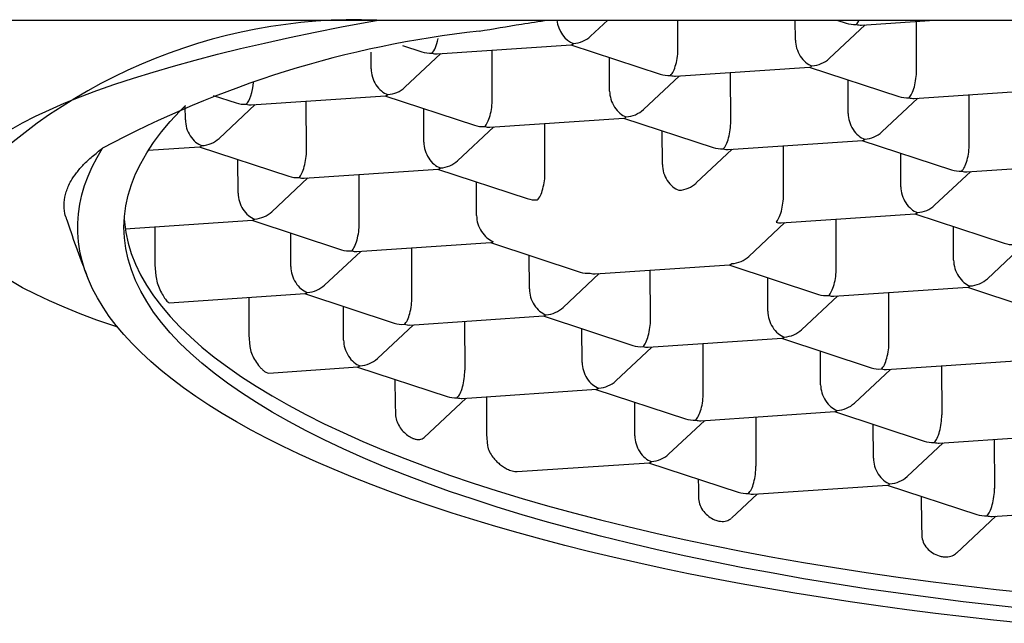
# Model space of a CAD drawing. Header units: millimetres. Extents: x 8 to 676, y 12 to 869.
# Tile 50 of 75: x 283.29 to 289.07, y 757.14 to 760.68. Entities that reach past the tile are written whole.
import ezdxf

# ---------------------------------------------------------------- set-up
doc = ezdxf.new("R2010")
doc.units = ezdxf.units.MM

msp = doc.modelspace()

# ---------------------------------------------------------------- linework, layer by layer
at = {"color": 7, "linetype": 'Continuous', "lineweight": 30}
for p, q in [((278.0672, 760.6752), (305.673, 760.6752)), ((286.6427, 760.5806), (286.7439, 760.6752)), ((287.1553, 760.5114), (287.1548, 760.6752)), ((287.8439, 760.5581), (287.8435, 760.6752)), ((288.042, 760.4497), (288.2538, 760.6478)), ((288.0873, 760.6752), (288.1413, 760.6575)), ((288.231, 760.6462), (288.6592, 760.6752)), ((288.5546, 760.3806), (288.5536, 760.6681)), ((285.54, 760.5258), (285.6523, 760.4889)), ((285.7419, 760.4777), (286.5284, 760.5309)), ((286.5257, 760.5308), (287.0515, 760.3581)), ((285.3549, 760.3895), (285.3545, 760.4867)), ((285.5529, 760.2812), (285.7647, 760.4792)), ((286.0655, 760.212), (286.0646, 760.4995)), ((286.7541, 760.2586), (286.7534, 760.456)), ((286.9522, 760.1503), (287.164, 760.3484)), ((287.1412, 760.3468), (287.9276, 760.4001)), ((287.4648, 760.0811), (287.4638, 760.3687)), ((287.9249, 760.3999), (288.4508, 760.2272)), ((288.1534, 760.1278), (288.1527, 760.3251)), ((284.4279, 760.2337), (284.5625, 760.1895)), ((284.6521, 760.1783), (285.4386, 760.2315)), ((285.4359, 760.2313), (285.9617, 760.0586)), ((288.5404, 760.2159), (289.3269, 760.2692)), ((288.864, 759.9503), (288.8631, 760.2378)), ((284.4631, 759.9818), (284.6749, 760.1798)), ((284.9757, 759.9126), (284.9748, 760.2001)), ((288.3514, 760.0194), (288.5632, 760.2175)), ((284.2651, 760.0901), (284.2648, 760.1723)), ((285.6643, 759.9592), (285.6636, 760.1565)), ((286.0514, 760.0474), (286.8378, 760.1007)), ((286.375, 759.7817), (286.374, 760.0692)), ((286.8351, 760.1005), (287.361, 759.9278)), ((285.8624, 759.8509), (286.0742, 760.0489)), ((287.0636, 759.8284), (287.0629, 760.0257)), ((287.4506, 759.9165), (288.2371, 759.9698)), ((288.2344, 759.9696), (288.7602, 759.7969)), ((284.0477, 759.9117), (284.3488, 759.9321)), ((284.3461, 759.9319), (284.8719, 759.7592)), ((287.2616, 759.72), (287.4734, 759.9181)), ((287.7742, 759.6509), (287.7733, 759.9384)), ((288.4628, 759.6975), (288.4621, 759.8948)), ((284.5745, 759.6598), (284.5738, 759.8571)), ((288.8498, 759.7857), (289.6363, 759.8389)), ((284.9616, 759.748), (285.748, 759.8012)), ((285.2852, 759.4823), (285.2842, 759.7698)), ((285.7453, 759.8011), (286.2712, 759.6284)), ((288.6609, 759.5892), (288.8727, 759.7872)), ((284.7726, 759.5515), (284.9844, 759.7495)), ((285.9738, 759.5289), (285.9731, 759.7263)), ((287.76, 759.4862), (288.5465, 759.5395)), ((288.5438, 759.5393), (289.0697, 759.3666)), ((283.9121, 759.4513), (284.6582, 759.5018)), ((284.6555, 759.5016), (285.1814, 759.329)), ((287.5711, 759.2898), (287.7829, 759.4878)), ((288.0837, 759.2206), (288.0827, 759.5081)), ((284.0854, 759.463), (284.0861, 759.2411)), ((284.884, 759.2295), (284.8833, 759.4268)), ((288.7723, 759.2672), (288.7716, 759.4645)), ((285.271, 759.3177), (286.0575, 759.371)), ((286.0548, 759.3708), (286.5806, 759.1981)), ((285.082, 759.1212), (285.2938, 759.3192)), ((285.5946, 759.052), (285.5937, 759.3396)), ((288.9703, 759.1589), (289.1821, 759.3569)), ((286.2832, 759.0987), (286.2825, 759.296)), ((284.0861, 759.2411), (284.091, 759.1758)), ((286.6702, 759.1868), (287.4567, 759.2401)), ((286.9939, 758.9212), (286.9929, 759.2087)), ((287.454, 759.2399), (287.9799, 759.0672)), ((286.4813, 758.9903), (286.6931, 759.1884)), ((287.6825, 758.9678), (287.6818, 759.1651)), ((288.0695, 759.056), (288.856, 759.1092)), ((288.3931, 758.7903), (288.3922, 759.0778)), ((288.8533, 759.109), (289.3791, 758.9363)), ((284.1706, 759.0176), (284.9677, 759.0715)), ((284.6371, 759.0492), (284.6378, 758.8273)), ((284.965, 759.0714), (285.4908, 758.8987)), ((287.8805, 758.8595), (288.0923, 759.0575)), ((285.1934, 758.7992), (285.1927, 758.9966)), ((285.5804, 758.8874), (286.3669, 758.9407)), ((285.9031, 758.9093), (285.9041, 758.6217)), ((286.3642, 758.9405), (286.8901, 758.7678)), ((285.3915, 758.6909), (285.6033, 758.889)), ((286.5927, 758.6684), (286.592, 758.8657)), ((284.6378, 758.8273), (284.6429, 758.762)), ((286.9797, 758.7565), (287.7662, 758.8098)), ((287.7635, 758.8096), (288.2893, 758.6369)), ((286.7907, 758.5601), (287.0025, 758.7581)), ((287.3033, 758.4909), (287.3024, 758.7784)), ((287.9919, 758.5375), (287.9912, 758.7348)), ((288.3789, 758.6257), (289.1654, 758.6789)), ((284.7541, 758.6058), (285.2771, 758.6413)), ((285.2744, 758.6411), (285.8003, 758.4684)), ((288.19, 758.4292), (288.4018, 758.6272)), ((288.7016, 758.6475), (288.7026, 758.36)), ((285.4948, 758.5687), (285.4952, 758.4277)), ((285.8899, 758.4571), (286.6764, 758.5104)), ((286.6737, 758.5102), (287.1995, 758.3375)), ((285.6662, 758.2281), (285.9127, 758.4587)), ((286.031, 758.4667), (286.0317, 758.2448)), ((285.4952, 758.4277), (285.4972, 758.3637)), ((286.9021, 758.2381), (286.9014, 758.4354)), ((287.1002, 758.1298), (287.312, 758.3278)), ((287.2891, 758.3263), (288.0756, 758.3795)), ((287.6118, 758.3481), (287.6128, 758.0606)), ((288.0729, 758.3793), (288.5988, 758.2066)), ((288.3014, 758.1072), (288.3007, 758.3045)), ((286.0317, 758.2448), (286.0374, 758.1795)), ((288.6884, 758.1954), (289.4749, 758.2486)), ((289.011, 758.2172), (289.012, 757.9297)), ((288.4994, 757.9989), (288.7112, 758.1969)), ((286.2111, 758.0276), (286.9858, 758.0801)), ((286.9831, 758.0799), (287.509, 757.9072)), ((287.2745, 757.9842), (287.2747, 757.9327)), ((287.2747, 757.9327), (287.2765, 757.8685)), ((287.5986, 757.896), (288.3851, 757.9492)), ((288.3824, 757.949), (288.9082, 757.7763)), ((287.4686, 757.7546), (287.6214, 757.8975)), ((288.5828, 757.8832), (288.5834, 757.7171)), ((288.9978, 757.7651), (289.7843, 757.8184)), ((288.7895, 757.5505), (289.0206, 757.7666)), ((288.5834, 757.7171), (288.585, 757.6528))]:
    msp.add_line(p, q, dxfattribs=at)
at = {"color": 7, "linetype": 'Continuous', "lineweight": 30, "flags": 128}
for points in [[(283.2407, 760.0331), (283.3106, 760.0722), (283.3863, 760.1109), (283.4678, 760.1493), (283.5551, 760.1873), (283.6481, 760.2249), (283.7468, 760.2621), (283.851, 760.2988), (283.9607, 760.335), (284.0758, 760.3707), (284.1963, 760.4058), (284.322, 760.4404), (284.4529, 760.4744), (284.5889, 760.5079), (284.7299, 760.5406), (284.8757, 760.5728), (285.0264, 760.6042), (285.1818, 760.635), (285.3417, 760.665), (285.3979, 760.6752)], [(289.2177, 757.2208), (289.0218, 757.2419), (288.8279, 757.2645), (288.6361, 757.2887), (288.4465, 757.3143), (288.2592, 757.3414), (288.0745, 757.37), (287.8923, 757.4001), (287.7129, 757.4316), (287.5363, 757.4644), (287.3627, 757.4987), (287.1922, 757.5344), (287.0249, 757.5713), (286.861, 757.6096), (286.7005, 757.6492), (286.5435, 757.69), (286.3902, 757.732), (286.2406, 757.7753), (286.095, 757.8197), (285.9532, 757.8653), (285.8156, 757.912), (285.6821, 757.9597), (285.5528, 758.0085), (285.4279, 758.0583), (285.3074, 758.1091), (285.1914, 758.1609), (285.08, 758.2135), (284.9733, 758.267), (284.8713, 758.3214), (284.774, 758.3765), (284.6817, 758.4324), (284.5943, 758.4891), (284.5119, 758.5464), (284.4345, 758.6043), (284.3623, 758.6629), (284.2951, 758.722), (284.2332, 758.7816), (284.1766, 758.8418), (284.1252, 758.9023), (284.0791, 758.9633), (284.0384, 759.0246), (284.003, 759.0862), (283.9731, 759.1482), (283.9485, 759.2103), (283.9294, 759.2726), (283.9158, 759.3351), (283.9076, 759.3977), (283.9048, 759.4603), (283.9076, 759.523), (283.9158, 759.5856), (283.9294, 759.6482), (283.9485, 759.7106), (283.9731, 759.7729), (284.003, 759.835), (284.0384, 759.8969), (284.0791, 759.9584), (284.1252, 760.0197), (284.1766, 760.0806), (284.2332, 760.141), (284.2668, 760.1743)], [(289.18, 757.1384), (289.0071, 757.1565), (288.8356, 757.1758), (288.6657, 757.1962), (288.4973, 757.2177), (288.3306, 757.2403), (288.1657, 757.2641), (288.0027, 757.289), (287.8415, 757.3149), (287.6824, 757.342), (287.5253, 757.3701), (287.3704, 757.3992), (287.2178, 757.4294), (287.0674, 757.4606), (286.9194, 757.4928), (286.7739, 757.526), (286.631, 757.5602), (286.4906, 757.5953), (286.3529, 757.6314), (286.218, 757.6683), (286.0858, 757.7062), (285.9566, 757.745), (285.8303, 757.7846), (285.7069, 757.8251), (285.5867, 757.8664), (285.4695, 757.9085), (285.3556, 757.9514), (285.2449, 757.995), (285.1375, 758.0394), (285.0334, 758.0845), (284.9327, 758.1303), (284.8355, 758.1768), (284.7417, 758.2239), (284.6515, 758.2716), (284.5649, 758.3199), (284.4819, 758.3689), (284.4026, 758.4183), (284.327, 758.4683), (284.2552, 758.5189), (284.1871, 758.5698), (284.1229, 758.6213), (284.0624, 758.6732), (284.0059, 758.7254), (283.9533, 758.7781), (283.9046, 758.8311), (283.8599, 758.8844), (283.8191, 758.938), (283.7824, 758.9919), (283.7497, 759.0461), (283.721, 759.1004), (283.6963, 759.155), (283.6757, 759.2097), (283.6592, 759.2645), (283.6468, 759.3195), (283.6384, 759.3745), (283.6342, 759.4296), (283.634, 759.4847), (283.6379, 759.5399), (283.6459, 759.595), (283.658, 759.65), (283.6742, 759.705), (283.6945, 759.7598), (283.7188, 759.8145), (283.7471, 759.8691), (283.7795, 759.9234)], [(283.9063, 759.5056), (283.9072, 759.4931), (283.9154, 759.4305), (283.9291, 759.368), (283.9482, 759.3057), (283.9727, 759.2435), (284.0027, 759.1816), (284.038, 759.12), (284.0788, 759.0587), (284.1249, 758.9977), (284.1762, 758.9371), (284.2329, 758.877), (284.2948, 758.8174), (284.3619, 758.7583), (284.4342, 758.6997), (284.5116, 758.6418), (284.594, 758.5844), (284.6814, 758.5278), (284.7737, 758.4719), (284.8709, 758.4168), (284.9729, 758.3624), (285.0797, 758.3089), (285.1911, 758.2563), (285.3071, 758.2045), (285.4276, 758.1537), (285.5525, 758.1039), (285.6818, 758.0551), (285.8153, 758.0074), (285.9529, 757.9607), (286.0946, 757.9151), (286.2403, 757.8707), (286.3899, 757.8274), (286.5432, 757.7854), (286.7001, 757.7446), (286.8607, 757.705), (287.0246, 757.6667), (287.1919, 757.6297), (287.3624, 757.5941), (287.536, 757.5598), (287.7126, 757.527), (287.892, 757.4955), (288.0741, 757.4654), (288.2589, 757.4368), (288.4462, 757.4097), (288.6358, 757.3841), (288.8276, 757.3599), (289.0215, 757.3373), (289.2174, 757.3162)], [(283.8684, 758.8738), (283.851, 758.8797), (283.7468, 758.9164), (283.6481, 758.9536), (283.5551, 758.9912), (283.4678, 759.0292), (283.3863, 759.0676), (283.3106, 759.1063), (283.2407, 759.1454)]]:
    msp.add_lwpolyline(points, dxfattribs=at)
at = {"color": 7, "linetype": 'Continuous', "lineweight": 30}
for centre, radius, start, end in [((285.27, 757.4836), 3.1938, 87.86941, 138.71559), ((286.6485, 754.5918), 6.0546, 96.24851, 118.28516)]:
    msp.add_arc(centre, radius, start, end, dxfattribs=at)
for centre, major_axis, ratio, start_param, end_param in [((286.5415, 760.6571), (-0.0513, 0.1181), 0.695464, 1.130231, 2.587535), ((288.2009, 760.7695), (0.1388, 0.0306), 0.833227, 4.094576, 4.533352), ((288.2009, 760.7695), (0.0158, 0.1261), 0.327601, 3.516613, 3.910216), ((288.2009, 760.7695), (-0.0513, 0.1181), 0.695464, 2.587535, 2.898801), ((286.5415, 760.6571), (0.1388, 0.0306), 0.833227, 4.533352, 5.330202), ((285.7119, 760.6009), (0.0158, 0.1261), 0.327601, 3.516613, 4.478816), ((286.5415, 760.6571), (0.0158, 0.1261), 0.327601, 3.205347, 3.516613), ((287.9408, 760.5262), (-0.0513, 0.1181), 0.695464, 1.016738, 2.587535), ((285.7119, 760.6009), (0.1388, 0.0306), 0.833227, 4.094576, 4.533352), ((285.7119, 760.6009), (-0.0513, 0.1181), 0.695464, 2.587535, 2.898801), ((287.1111, 760.4701), (0.0158, 0.1261), 0.327601, 3.516613, 5.08741), ((287.9408, 760.5262), (0.0158, 0.1261), 0.327601, 3.205347, 3.516613), ((287.9408, 760.5262), (0.1388, 0.0306), 0.833227, 4.533352, 5.330202), ((285.4517, 760.3577), (-0.0513, 0.1181), 0.695464, 1.016738, 2.587535), ((287.1111, 760.4701), (0.1388, 0.0306), 0.833227, 4.094576, 4.533352), ((287.1111, 760.4701), (-0.0513, 0.1181), 0.695464, 2.587535, 2.898801), ((288.5103, 760.3392), (0.0158, 0.1261), 0.327601, 3.516613, 5.08741), ((284.6221, 760.3015), (0.0158, 0.1261), 0.327601, 3.516613, 4.823601), ((285.4517, 760.3577), (0.0158, 0.1261), 0.327601, 3.205347, 3.516613), ((285.4517, 760.3577), (0.1388, 0.0306), 0.833227, 4.533352, 5.330202), ((286.851, 760.2268), (-0.0513, 0.1181), 0.695464, 1.016738, 2.587535), ((284.6221, 760.3015), (0.1388, 0.0306), 0.833227, 4.094576, 4.533352), ((284.6221, 760.3015), (-0.0513, 0.1181), 0.695464, 2.587535, 2.898801), ((286.0213, 760.1707), (0.0158, 0.1261), 0.327601, 3.516613, 5.08741), ((288.5103, 760.3392), (0.1388, 0.0306), 0.833227, 4.094576, 4.533352), ((288.5103, 760.3392), (-0.0513, 0.1181), 0.695464, 2.587535, 2.898801), ((286.851, 760.2268), (0.1388, 0.0306), 0.833227, 4.533352, 5.330202), ((288.2502, 760.096), (-0.0513, 0.1181), 0.695464, 1.016738, 2.587535), ((284.3619, 760.0583), (-0.0513, 0.1181), 0.695464, 1.016738, 2.587535), ((286.0213, 760.1707), (0.1388, 0.0306), 0.833227, 4.094576, 4.533352), ((286.851, 760.2268), (0.0158, 0.1261), 0.327601, 3.205347, 3.516613), ((287.4205, 760.0398), (0.0158, 0.1261), 0.327601, 3.516613, 5.08741), ((286.0213, 760.1707), (-0.0513, 0.1181), 0.695464, 2.587535, 2.898801), ((288.2502, 760.096), (0.1388, 0.0306), 0.833227, 4.533352, 5.330202), ((284.3619, 760.0583), (0.1388, 0.0306), 0.833227, 4.533352, 5.330202), ((285.7612, 759.9274), (-0.0513, 0.1181), 0.695464, 1.016738, 2.587535), ((288.2502, 760.096), (0.0158, 0.1261), 0.327601, 3.205347, 3.516613), ((288.8198, 759.9089), (0.0158, 0.1261), 0.327601, 3.516613, 5.08741), ((284.3619, 760.0583), (0.0158, 0.1261), 0.327601, 3.205347, 3.516613), ((284.9315, 759.8712), (0.0158, 0.1261), 0.327601, 3.516613, 5.08741), ((287.4205, 760.0398), (0.1388, 0.0306), 0.833227, 4.094576, 4.533352), ((287.4205, 760.0398), (-0.0513, 0.1181), 0.695464, 2.587535, 2.898801), ((285.7612, 759.9274), (0.1388, 0.0306), 0.833227, 4.533352, 5.330202), ((287.1604, 759.7965), (-0.0513, 0.1181), 0.695464, 1.016738, 2.587535), ((285.7612, 759.9274), (0.0158, 0.1261), 0.327601, 3.205347, 3.516613), ((286.3307, 759.7404), (0.0158, 0.1261), 0.327601, 3.516613, 5.08741), ((288.8198, 759.9089), (0.1388, 0.0306), 0.833227, 4.094576, 4.533352), ((288.8198, 759.9089), (-0.0513, 0.1181), 0.695464, 2.587535, 2.898801), ((284.9315, 759.8712), (0.1388, 0.0306), 0.833227, 4.094576, 4.533352), ((284.9315, 759.8712), (-0.0513, 0.1181), 0.695464, 2.587535, 2.898801), ((287.1604, 759.7965), (0.1388, 0.0306), 0.833227, 4.533352, 5.330202), ((284.6714, 759.628), (-0.0513, 0.1181), 0.695464, 1.016738, 2.587535), ((288.5597, 759.6657), (-0.0513, 0.1181), 0.695464, 1.016738, 2.587535), ((286.3307, 759.7404), (0.1388, 0.0306), 0.833227, 4.094576, 4.533352), ((287.73, 759.6095), (0.0158, 0.1261), 0.327601, 3.516613, 5.08741), ((284.6714, 759.628), (0.1388, 0.0306), 0.833227, 4.533352, 5.330202), ((288.5597, 759.6657), (0.0158, 0.1261), 0.327601, 3.205347, 3.516613), ((288.5597, 759.6657), (0.1388, 0.0306), 0.833227, 4.533352, 5.330202), ((284.6714, 759.628), (0.0158, 0.1261), 0.327601, 3.205347, 3.516613), ((285.2409, 759.441), (0.0158, 0.1261), 0.327601, 3.516613, 5.08741), ((286.0706, 759.4971), (-0.0513, 0.1181), 0.695464, 1.016738, 2.587535), ((287.73, 759.6095), (-0.0513, 0.1181), 0.695464, 2.587535, 2.898801), ((286.0706, 759.4971), (0.0158, 0.1261), 0.327601, 3.205347, 3.516613), ((289.1292, 759.4786), (0.1388, 0.0306), 0.833227, 4.094576, 4.533352), ((285.2409, 759.441), (0.1388, 0.0306), 0.833227, 4.094576, 4.533352), ((285.2409, 759.441), (-0.0513, 0.1181), 0.695464, 2.587535, 2.898801), ((287.4699, 759.3663), (0.1388, 0.0306), 0.833227, 4.533352, 5.330202), ((288.8691, 759.2354), (-0.0513, 0.1181), 0.695464, 1.016738, 2.587535), ((284.9808, 759.1977), (-0.0513, 0.1181), 0.695464, 1.016738, 2.587535), ((286.6402, 759.3101), (0.1388, 0.0306), 0.833227, 4.094576, 4.533352), ((287.4699, 759.3663), (0.0158, 0.1261), 0.327601, 3.205347, 3.516613), ((288.0394, 759.1792), (0.0158, 0.1261), 0.327601, 3.516613, 5.08741), ((286.6402, 759.3101), (-0.0513, 0.1181), 0.695464, 2.587535, 2.898801), ((288.8691, 759.2354), (0.1388, 0.0306), 0.833227, 4.533352, 5.330202), ((284.9808, 759.1977), (0.0158, 0.1261), 0.327601, 3.205347, 3.516613), ((284.9808, 759.1977), (0.1388, 0.0306), 0.833227, 4.533352, 5.330202), ((286.3801, 759.0668), (-0.0513, 0.1181), 0.695464, 1.016738, 2.587535), ((288.8691, 759.2354), (0.0158, 0.1261), 0.327601, 3.205347, 3.516613), ((285.5504, 759.0107), (0.0158, 0.1261), 0.327601, 3.516613, 5.08741), ((288.0394, 759.1792), (0.1388, 0.0306), 0.833227, 4.094576, 4.533352), ((288.0394, 759.1792), (-0.0513, 0.1181), 0.695464, 2.587535, 2.898801), ((286.3801, 759.0668), (0.1388, 0.0306), 0.833227, 4.533352, 5.330202), ((287.7793, 758.936), (-0.0513, 0.1181), 0.695464, 1.016738, 2.587535), ((286.3801, 759.0668), (0.0158, 0.1261), 0.327601, 3.205347, 3.516613), ((286.9496, 758.8798), (0.0158, 0.1261), 0.327601, 3.516613, 5.08741), ((285.5504, 759.0107), (0.1388, 0.0306), 0.833227, 4.094576, 4.533352), ((285.5504, 759.0107), (-0.0513, 0.1181), 0.695464, 2.587535, 2.898801), ((287.7793, 758.936), (0.1388, 0.0306), 0.833227, 4.533352, 5.330202), ((285.2903, 758.7674), (-0.0513, 0.1181), 0.695464, 1.016738, 2.587535), ((287.7793, 758.936), (0.0158, 0.1261), 0.327601, 3.205347, 3.516613), ((288.3489, 758.7489), (0.0158, 0.1261), 0.327601, 3.516613, 5.08741), ((286.9496, 758.8798), (0.1388, 0.0306), 0.833227, 4.094576, 4.533352), ((286.9496, 758.8798), (-0.0513, 0.1181), 0.695464, 2.587535, 2.898801), ((285.2903, 758.7674), (0.1388, 0.0306), 0.833227, 4.533352, 5.330202), ((285.2903, 758.7674), (0.0158, 0.1261), 0.327601, 3.205347, 3.516613), ((285.8598, 758.5804), (0.0158, 0.1261), 0.327601, 3.516613, 5.08741), ((286.6895, 758.6366), (-0.0513, 0.1181), 0.695464, 1.016738, 2.587535), ((288.3489, 758.7489), (0.1388, 0.0306), 0.833227, 4.094576, 4.533352), ((288.3489, 758.7489), (-0.0513, 0.1181), 0.695464, 2.587535, 2.898801), ((286.6895, 758.6366), (0.1388, 0.0306), 0.833227, 4.533352, 5.330202), ((286.6895, 758.6366), (0.0158, 0.1261), 0.327601, 3.205347, 3.516613), ((288.0888, 758.5057), (-0.0513, 0.1181), 0.695464, 1.016738, 2.587535), ((285.8598, 758.5804), (0.1388, 0.0306), 0.833227, 4.094576, 4.533352), ((285.8598, 758.5804), (-0.0513, 0.1181), 0.695464, 2.587535, 2.898801), ((287.2591, 758.4495), (0.0158, 0.1261), 0.327601, 3.516613, 5.08741), ((288.0888, 758.5057), (0.0158, 0.1261), 0.327601, 3.205347, 3.516613), ((288.0888, 758.5057), (0.1388, 0.0306), 0.833227, 4.533352, 5.330202), ((287.2591, 758.4495), (0.1388, 0.0306), 0.833227, 4.094576, 4.533352), ((287.2591, 758.4495), (-0.0513, 0.1181), 0.695464, 2.587535, 2.898801), ((288.6583, 758.3186), (0.0158, 0.1261), 0.327601, 3.516613, 5.08741), ((286.999, 758.2063), (-0.0513, 0.1181), 0.695464, 1.016738, 2.587535), ((288.6583, 758.3186), (0.1388, 0.0306), 0.833227, 4.094576, 4.533352), ((288.6583, 758.3186), (-0.0513, 0.1181), 0.695464, 2.587535, 2.898801), ((286.999, 758.2063), (0.1388, 0.0306), 0.833227, 4.533352, 5.330202), ((288.3982, 758.0754), (-0.0513, 0.1181), 0.695464, 1.016738, 2.587535), ((286.999, 758.2063), (0.0158, 0.1261), 0.327601, 3.205347, 3.516613), ((287.5685, 758.0192), (0.0158, 0.1261), 0.327601, 3.516613, 5.08741), ((288.3982, 758.0754), (0.1388, 0.0306), 0.833227, 4.533352, 5.330202), ((288.3982, 758.0754), (0.0158, 0.1261), 0.327601, 3.205347, 3.516613), ((288.9678, 757.8884), (0.0158, 0.1261), 0.327601, 3.516613, 5.08741), ((287.5685, 758.0192), (0.1388, 0.0306), 0.833227, 4.094576, 4.533352), ((287.5685, 758.0192), (-0.0513, 0.1181), 0.695464, 2.587535, 2.898801), ((288.9678, 757.8884), (0.1388, 0.0306), 0.833227, 4.094576, 4.533352), ((288.9678, 757.8884), (-0.0513, 0.1181), 0.695464, 2.587535, 2.898801)]:
    msp.add_ellipse(centre, major_axis=major_axis, ratio=ratio, start_param=start_param, end_param=end_param, dxfattribs=at)
for points, knots in [([(285.9896, 760.6104), (286.0714, 760.6244), (286.2017, 760.6467), (286.3397, 760.6675), (286.391, 760.6752)], [0, 0, 0, 0, 0.628189, 1, 1, 1, 1]), ([(283.5703, 759.5035), (283.5658, 759.5161), (283.5538, 759.5499), (283.552, 759.605), (283.5635, 759.6686), (283.5896, 759.727), (283.6252, 759.7802), (283.667, 759.8283), (283.7175, 759.8761), (283.7588, 759.9077), (283.7795, 759.9234)], [0, 0, 0, 0, 0.089633, 0.239979, 0.390398, 0.540744, 0.655526, 0.770372, 0.885219, 1, 1, 1, 1]), ([(283.5691, 759.5031), (283.5794, 759.4728), (283.609, 759.3858), (283.6492, 759.276), (283.6802, 759.1969), (283.6894, 759.1736)], [0, 0, 0, 0, 0.273444, 0.785948, 1, 1, 1, 1]), ([(284.091, 759.1758), (284.0937, 759.1622), (284.0991, 759.135), (284.1154, 759.0943), (284.1312, 759.0645), (284.144, 759.0446), (284.1534, 759.0318), (284.1635, 759.0202), (284.168, 759.0186), (284.1706, 759.0177)], [0, 0, 0, 0, 0.177312, 0.35429, 0.53964, 0.633056, 0.729502, 0.838305, 1, 1, 1, 1]), ([(284.6429, 758.762), (284.6458, 758.7488), (284.6516, 758.7226), (284.6708, 758.6838), (284.6907, 758.6548), (284.7085, 758.6346), (284.7233, 758.6205), (284.74, 758.6082), (284.749, 758.6067), (284.7541, 758.6059)], [0, 0, 0, 0, 0.166403, 0.332206, 0.513795, 0.612503, 0.714155, 0.840091, 1, 1, 1, 1]), ([(285.4972, 758.3637), (285.4989, 758.3517), (285.5023, 758.3278), (285.5197, 758.2921), (285.5433, 758.2617), (285.5705, 758.238), (285.5909, 758.2265), (285.6084, 758.2195), (285.6233, 758.2157), (285.6401, 758.2155), (285.6547, 758.2193), (285.6623, 758.2253), (285.6661, 758.2283)], [0, 0, 0, 0, 0.118593, 0.237342, 0.352919, 0.468353, 0.592863, 0.623508, 0.718832, 0.81714, 0.910185, 1, 1, 1, 1]), ([(286.0374, 758.1795), (286.0407, 758.1676), (286.0472, 758.1437), (286.0671, 758.114), (286.088, 758.0904), (286.1089, 758.0716), (286.131, 758.0555), (286.1556, 758.0412), (286.1783, 758.032), (286.1976, 758.0275), (286.2068, 758.0278), (286.2111, 758.0279)], [0, 0, 0, 0, 0.137889, 0.274768, 0.378439, 0.485069, 0.591187, 0.699705, 0.838379, 0.92404, 1, 1, 1, 1]), ([(287.2765, 757.8685), (287.2784, 757.8555), (287.2824, 757.8295), (287.3045, 757.7932), (287.3348, 757.7639), (287.367, 757.7457), (287.3937, 757.7376), (287.4144, 757.7353), (287.4373, 757.7368), (287.4559, 757.7433), (287.4658, 757.7526), (287.4682, 757.7549)], [0, 0, 0, 0, 0.1396713, 0.2794171, 0.416878, 0.5486652, 0.6483531, 0.722764, 0.7994858, 0.9495764, 1, 1, 1, 1]), ([(288.585, 757.6528), (288.5871, 757.6398), (288.5913, 757.6137), (288.6148, 757.5782), (288.6477, 757.5501), (288.682, 757.5344), (288.7162, 757.527), (288.7483, 757.5283), (288.7748, 757.5369), (288.7851, 757.5482), (288.7883, 757.5518)], [0, 0, 0, 0, 0.1437518, 0.287431, 0.4324565, 0.5736572, 0.6599719, 0.7981679, 0.9360516, 1, 1, 1, 1])]:
    msp.add_open_spline(points, degree=3, knots=knots, dxfattribs=at)

doc.saveas('drawing.dxf')
